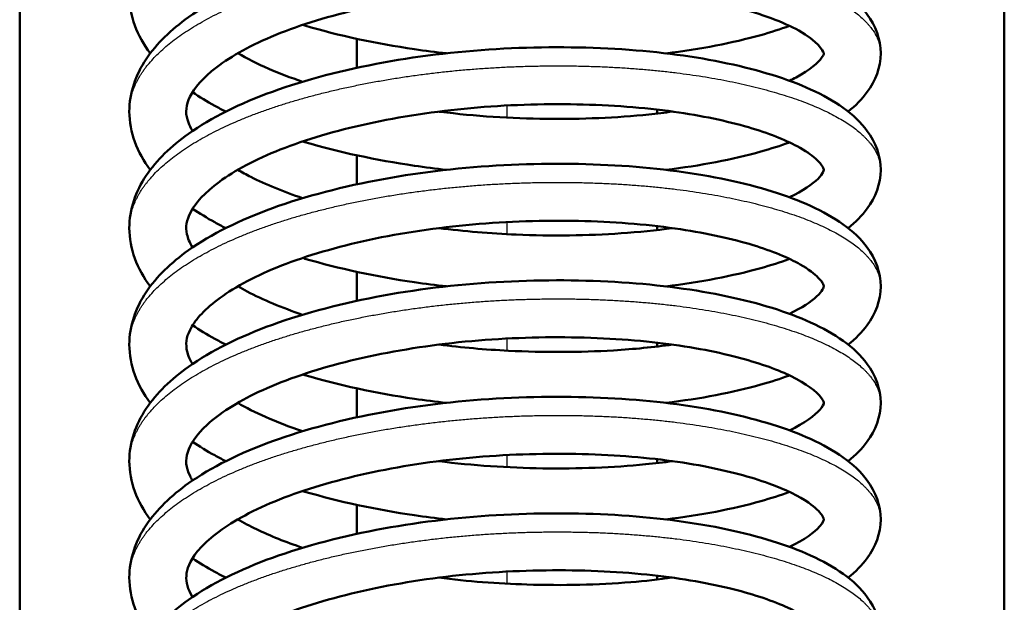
# Model space of a CAD drawing. Header units: millimetres. Extents: x 70 to 1011, y -602 to 1647.
# Tile 10 of 98: x 196 to 215, y 397 to 409. Entities that reach past the tile are written whole.
import ezdxf

# ---------------------------------------------------------------- set-up
doc = ezdxf.new("R2010")
doc.units = ezdxf.units.MM
doc.header["$LTSCALE"] = 0.75
doc.layers.add('Visible', color=7, linetype='Continuous', lineweight=50)
doc.layers.add('Visible Narrow', color=7, linetype='Continuous', lineweight=25)

msp = doc.modelspace()

# ---------------------------------------------------------------- linework, layer by layer
at = {"layer": 'Visible'}
for p, q in [((195.624, 349.32, 12.317), (195.624, 463.688, 12.317)), ((214.624, 349.32, 12.317), (214.624, 463.688, 12.317))]:
    msp.add_line(p, q, dxfattribs=at)
for points, knots in [([(198.142, 407.977, -5.943), (197.891, 408.311, -5.358), (197.739, 408.704, -4.747), (197.739, 409.455, -3.614), (197.859, 409.807, -3.071), (198.264, 410.413, -2.033), (198.543, 410.679, -1.526), (199.32, 411.23, -0.457), (199.871, 411.504, 0.095), (201.138, 411.963, 1.002), (201.873, 412.154, 1.366), (203.388, 412.43, 1.822), (204.183, 412.521, 1.931), (205.738, 412.601, 1.9), (206.518, 412.597, 1.763), (207.972, 412.501, 1.269), (208.666, 412.408, 0.908), (209.894, 412.147, 0.007), (210.441, 411.979, -0.546), (211.356, 411.562, -1.787), (211.732, 411.307, -2.495), (212.136, 410.758, -3.657), (212.239, 410.494, -4.118), (212.239, 409.955, -5.02), (212.137, 409.692, -5.478), (211.878, 409.339, -6.224), (211.754, 409.215, -6.518), (211.61, 409.101, -6.806)], [53.747789, 53.747789, 53.747789, 53.747789, 53.963185, 53.963185, 54.155597, 54.155597, 54.343585, 54.343585, 54.585266, 54.585266, 54.830911, 54.830911, 55.066932, 55.066932, 55.2981, 55.2981, 55.528488, 55.528488, 55.761742, 55.761742, 56.007665, 56.007665, 56.16571, 56.16571, 56.323072, 56.323072, 56.425187, 56.425187, 56.425187, 56.425187]), ([(198.142, 405.729, -5.101), (197.891, 406.063, -4.516), (197.739, 406.456, -3.905), (197.739, 407.207, -2.772), (197.859, 407.56, -2.229), (198.264, 408.165, -1.191), (198.543, 408.432, -0.684), (199.32, 408.983, 0.385), (199.871, 409.256, 0.937), (201.138, 409.716, 1.844), (201.873, 409.906, 2.208), (203.388, 410.182, 2.664), (204.183, 410.274, 2.773), (205.738, 410.354, 2.742), (206.518, 410.349, 2.605), (207.972, 410.254, 2.111), (208.666, 410.161, 1.75), (209.894, 409.9, 0.849), (210.441, 409.731, 0.296), (211.356, 409.314, -0.945), (211.732, 409.059, -1.653), (212.136, 408.511, -2.815), (212.239, 408.247, -3.276), (212.239, 407.707, -4.178), (212.137, 407.444, -4.636), (211.878, 407.092, -5.383), (211.754, 406.967, -5.676), (211.61, 406.853, -5.964)], [49.343007, 49.343007, 49.343007, 49.343007, 49.558403, 49.558403, 49.750815, 49.750815, 49.938802, 49.938802, 50.180483, 50.180483, 50.426129, 50.426129, 50.662149, 50.662149, 50.893318, 50.893318, 51.123705, 51.123705, 51.35696, 51.35696, 51.602883, 51.602883, 51.760928, 51.760928, 51.918289, 51.918289, 52.020404, 52.020404, 52.020404, 52.020404]), ([(210.478, 407.447, -7.06), (210.524, 407.469, -6.976), (210.568, 407.49, -6.891), (210.875, 407.653, -6.252), (211.039, 407.802, -5.641), (211.152, 407.965, -4.476), (211.142, 407.967, -3.918), (211.132, 408.018, -2.467), (211.018, 408.215, -1.546), (210.367, 408.576, -0.114), (209.943, 408.736, 0.47), (208.995, 408.979, 1.382), (208.481, 409.073, 1.746), (207.332, 409.206, 2.334), (206.675, 409.243, 2.55), (205.332, 409.242, 2.778), (204.629, 409.206, 2.788), (203.275, 409.053, 2.599), (202.607, 408.936, 2.397), (201.403, 408.641, 1.808), (200.85, 408.46, 1.414), (199.948, 408.063, 0.498), (199.582, 407.843, -0.032), (199.085, 407.427, -1.148), (198.944, 407.232, -1.747), (198.822, 406.918, -2.97), (198.821, 406.796, -3.604), (198.898, 406.59, -4.418), (198.924, 406.536, -4.613), (198.96, 406.479, -4.807)], [44.9779, 44.9779, 44.9779, 44.9779, 45.007243, 45.007243, 45.196035, 45.196035, 45.361899, 45.361899, 45.631463, 45.631463, 45.845924, 45.845924, 46.032627, 46.032627, 46.235308, 46.235308, 46.441105, 46.441105, 46.64786, 46.64786, 46.852944, 46.852944, 47.051389, 47.051389, 47.240155, 47.240155, 47.431942, 47.431942, 47.493089, 47.493089, 47.493089, 47.493089]), ([(203.86, 407.977, -10.996), (203.651, 408, -10.969), (203.445, 408.026, -10.934), (202.497, 408.164, -10.733), (201.775, 408.32, -10.457), (201.113, 408.515, -10.079), (201.098, 408.519, -10.07), (201.084, 408.524, -10.062)], [57.3756095, 57.3756095, 57.3756095, 57.3756095, 57.4385946, 57.4385946, 57.6692851, 57.6692851, 57.6745637, 57.6745637, 57.6745637, 57.6745637]), ([(210.478, 408.506, -8.495), (210.303, 408.442, -8.695), (210.118, 408.383, -8.886), (209.385, 408.177, -9.563), (208.76, 408.056, -9.987), (208.09, 407.976, -10.31)], [56.6368593, 56.6368593, 56.6368593, 56.6368593, 56.7184026, 56.7184026, 56.9422536, 56.9422536, 56.9422536, 56.9422536]), ([(198.142, 403.482, -4.259), (197.891, 403.816, -3.674), (197.739, 404.209, -3.063), (197.739, 404.96, -1.93), (197.859, 405.312, -1.387), (198.264, 405.918, -0.349), (198.543, 406.185, 0.158), (199.32, 406.735, 1.227), (199.871, 407.009, 1.779), (201.138, 407.468, 2.686), (201.873, 407.659, 3.05), (203.388, 407.935, 3.506), (204.183, 408.026, 3.615), (205.738, 408.106, 3.584), (206.518, 408.102, 3.447), (207.972, 408.006, 2.953), (208.666, 407.913, 2.592), (209.894, 407.652, 1.691), (210.441, 407.484, 1.138), (211.356, 407.067, -0.103), (211.732, 406.812, -0.811), (212.136, 406.263, -1.973), (212.239, 406, -2.434), (212.239, 405.46, -3.336), (212.137, 405.197, -3.794), (211.878, 404.844, -4.541), (211.754, 404.72, -4.834), (211.61, 404.606, -5.122)], [44.938225, 44.938225, 44.938225, 44.938225, 45.15362, 45.15362, 45.346033, 45.346033, 45.53402, 45.53402, 45.775701, 45.775701, 46.021347, 46.021347, 46.257367, 46.257367, 46.488535, 46.488535, 46.718923, 46.718923, 46.952177, 46.952177, 47.1981, 47.1981, 47.356145, 47.356145, 47.513507, 47.513507, 47.615622, 47.615622, 47.615622, 47.615622]), ([(199.833, 407.977, -7.736), (200.011, 407.874, -7.987), (200.211, 407.773, -8.224), (200.63, 407.591, -8.642), (200.85, 407.507, -8.83), (201.083, 407.429, -9.001)], [43.7055597, 43.7055597, 43.7055597, 43.7055597, 43.8020567, 43.8020567, 43.8915084, 43.8915084, 43.8915084, 43.8915084]), ([(199.601, 406.853, -8.08), (199.528, 406.889, -8.007), (199.457, 406.927, -7.933), (199.237, 407.048, -7.693), (199.094, 407.135, -7.52), (198.96, 407.226, -7.343)], [53.465088, 53.465088, 53.465088, 53.465088, 53.4978485, 53.4978485, 53.5695232, 53.5695232, 53.5695232, 53.5695232]), ([(210.478, 405.199, -6.217), (210.74, 405.324, -5.739), (210.928, 405.455, -5.216), (211.134, 405.665, -4.12), (211.138, 405.715, -3.535), (211.139, 405.743, -2.253), (211.136, 405.808, -1.534), (210.899, 406.019, -0.512), (210.78, 406.101, -0.172), (210.391, 406.311, 0.657), (210.068, 406.439, 1.129), (209.272, 406.67, 1.994), (208.779, 406.775, 2.386), (207.669, 406.93, 3.033), (207.031, 406.979, 3.284), (205.71, 407.005, 3.584), (205.01, 406.982, 3.633), (203.647, 406.858, 3.521), (202.965, 406.755, 3.357), (201.722, 406.484, 2.838), (201.142, 406.313, 2.476), (200.175, 405.931, 1.612), (199.771, 405.715, 1.103), (199.195, 405.293, 0.012), (199.012, 405.084, -0.58), (198.837, 404.751, -1.776), (198.822, 404.627, -2.387), (198.868, 404.41, -3.317), (198.901, 404.325, -3.646), (198.959, 404.231, -3.967)], [49.004918, 49.004918, 49.004918, 49.004918, 49.172052, 49.172052, 49.345171, 49.345171, 49.556655, 49.556655, 49.666274, 49.666274, 49.838382, 49.838382, 50.025545, 50.025545, 50.226717, 50.226717, 50.431903, 50.431903, 50.638804, 50.638804, 50.844329, 50.844329, 51.044236, 51.044236, 51.23527, 51.23527, 51.420427, 51.420427, 51.522097, 51.522097, 51.522097, 51.522097]), ([(203.71, 406.853, -10.11), (203.72, 406.851, -10.112), (203.731, 406.85, -10.114), (204.409, 406.765, -10.231), (205.108, 406.72, -10.244), (206.468, 406.704, -10.06), (207.145, 406.733, -9.86), (207.919, 406.814, -9.491), (208.07, 406.832, -9.411), (208.219, 406.853, -9.326)], [44.1838915, 44.1838915, 44.1838915, 44.1838915, 44.1870397, 44.1870397, 44.3919539, 44.3919539, 44.5985943, 44.5985943, 44.6501225, 44.6501225, 44.6501225, 44.6501225]), ([(203.86, 405.729, -10.154), (203.651, 405.752, -10.127), (203.445, 405.778, -10.092), (202.497, 405.917, -9.891), (201.775, 406.072, -9.615), (201.113, 406.268, -9.237), (201.098, 406.272, -9.228), (201.083, 406.277, -9.219)], [52.9708271, 52.9708271, 52.9708271, 52.9708271, 53.0338122, 53.0338122, 53.2645026, 53.2645026, 53.269844, 53.269844, 53.269844, 53.269844]), ([(210.479, 406.259, -7.653), (210.304, 406.195, -7.853), (210.118, 406.135, -8.044), (209.385, 405.929, -8.721), (208.76, 405.809, -9.145), (208.09, 405.729, -9.468)], [52.2320428, 52.2320428, 52.2320428, 52.2320428, 52.3136201, 52.3136201, 52.5374712, 52.5374712, 52.5374712, 52.5374712]), ([(198.142, 401.234, -3.417), (197.891, 401.569, -2.832), (197.739, 401.961, -2.221), (197.739, 402.712, -1.088), (197.859, 403.065, -0.545), (198.264, 403.671, 0.493), (198.543, 403.937, 1), (199.32, 404.488, 2.069), (199.871, 404.761, 2.621), (201.138, 405.221, 3.528), (201.873, 405.411, 3.892), (203.388, 405.688, 4.348), (204.183, 405.779, 4.457), (205.738, 405.859, 4.426), (206.518, 405.854, 4.289), (207.972, 405.759, 3.795), (208.666, 405.666, 3.434), (209.894, 405.405, 2.533), (210.441, 405.236, 1.979), (211.356, 404.819, 0.739), (211.732, 404.564, 0.031), (212.136, 404.016, -1.131), (212.239, 403.752, -1.592), (212.239, 403.212, -2.494), (212.137, 402.949, -2.952), (211.878, 402.597, -3.699), (211.754, 402.472, -3.992), (211.61, 402.358, -4.28)], [40.533442, 40.533442, 40.533442, 40.533442, 40.748838, 40.748838, 40.94125, 40.94125, 41.129238, 41.129238, 41.370919, 41.370919, 41.616564, 41.616564, 41.852585, 41.852585, 42.083753, 42.083753, 42.31414, 42.31414, 42.547395, 42.547395, 42.793318, 42.793318, 42.951363, 42.951363, 43.108724, 43.108724, 43.21084, 43.21084, 43.21084, 43.21084]), ([(199.832, 405.729, -6.894), (199.912, 405.683, -7.007), (199.996, 405.637, -7.116), (200.373, 405.446, -7.57), (200.711, 405.307, -7.886), (201.083, 405.182, -8.16)], [47.7321254, 47.7321254, 47.7321254, 47.7321254, 47.7755219, 47.7755219, 47.9183006, 47.9183006, 47.9183006, 47.9183006]), ([(199.601, 404.605, -7.238), (199.528, 404.642, -7.165), (199.457, 404.679, -7.091), (199.237, 404.801, -6.85), (199.094, 404.888, -6.678), (198.96, 404.979, -6.5)], [49.0603056, 49.0603056, 49.0603056, 49.0603056, 49.0930661, 49.0930661, 49.1648123, 49.1648123, 49.1648123, 49.1648123]), ([(210.478, 402.952, -5.375), (210.718, 403.067, -4.935), (210.897, 403.186, -4.457), (211.123, 403.398, -3.406), (211.137, 403.463, -2.813), (211.14, 403.494, -1.577), (211.149, 403.528, -0.914), (210.963, 403.721, 0.114), (210.846, 403.813, 0.502), (210.461, 404.032, 1.381), (210.149, 404.163, 1.862), (209.376, 404.398, 2.741), (208.897, 404.504, 3.14), (207.809, 404.668, 3.809), (207.179, 404.722, 4.074), (205.869, 404.759, 4.404), (205.172, 404.742, 4.47), (203.806, 404.631, 4.391), (203.12, 404.534, 4.243), (201.861, 404.273, 3.754), (201.27, 404.107, 3.407), (200.278, 403.732, 2.566), (199.858, 403.517, 2.066), (199.249, 403.094, 0.988), (199.047, 402.881, 0.399), (198.847, 402.539, -0.788), (198.825, 402.412, -1.393), (198.858, 402.189, -2.372), (198.892, 402.092, -2.753), (198.959, 401.984, -3.124)], [53.033329, 53.033329, 53.033329, 53.033329, 53.186945, 53.186945, 53.362256, 53.362256, 53.557898, 53.557898, 53.680841, 53.680841, 53.853305, 53.853305, 54.038911, 54.038911, 54.239488, 54.239488, 54.44437, 54.44437, 54.651313, 54.651313, 54.85699, 54.85699, 55.057467, 55.057467, 55.249433, 55.249433, 55.433022, 55.433022, 55.550583, 55.550583, 55.550583, 55.550583]), ([(203.711, 404.605, -9.268), (204.202, 404.543, -9.355), (204.708, 404.501, -9.387), (205.893, 404.451, -9.33), (206.584, 404.46, -9.189), (207.569, 404.528, -8.823), (207.902, 404.562, -8.666), (208.218, 404.606, -8.484)], [48.2109205, 48.2109205, 48.2109205, 48.2109205, 48.3609453, 48.3609453, 48.5672027, 48.5672027, 48.6767807, 48.6767807, 48.6767807, 48.6767807]), ([(203.86, 403.482, -9.312), (203.651, 403.505, -9.285), (203.445, 403.531, -9.25), (202.497, 403.669, -9.049), (201.775, 403.825, -8.773), (201.113, 404.02, -8.395), (201.098, 404.025, -8.386), (201.083, 404.029, -8.377)], [48.5660447, 48.5660447, 48.5660447, 48.5660447, 48.6290298, 48.6290298, 48.8597202, 48.8597202, 48.8650795, 48.8650795, 48.8650795, 48.8650795]), ([(210.478, 404.011, -6.811), (210.303, 403.947, -7.011), (210.118, 403.888, -7.202), (209.385, 403.682, -7.879), (208.76, 403.561, -8.303), (208.09, 403.481, -8.626)], [47.8272838, 47.8272838, 47.8272838, 47.8272838, 47.9088377, 47.9088377, 48.1326887, 48.1326887, 48.1326887, 48.1326887]), ([(198.142, 398.987, -2.575), (197.891, 399.321, -1.99), (197.739, 399.714, -1.379), (197.739, 400.465, -0.246), (197.859, 400.817, 0.297), (198.264, 401.423, 1.335), (198.543, 401.69, 1.842), (199.32, 402.24, 2.911), (199.871, 402.514, 3.463), (201.138, 402.973, 4.37), (201.873, 403.164, 4.734), (203.388, 403.44, 5.19), (204.183, 403.531, 5.299), (205.738, 403.611, 5.268), (206.518, 403.607, 5.131), (207.972, 403.511, 4.637), (208.666, 403.418, 4.276), (209.894, 403.157, 3.375), (210.441, 402.989, 2.821), (211.356, 402.572, 1.581), (211.732, 402.317, 0.873), (212.136, 401.769, -0.289), (212.239, 401.505, -0.75), (212.239, 400.965, -1.652), (212.137, 400.702, -2.11), (211.878, 400.349, -2.857), (211.754, 400.225, -3.15), (211.61, 400.111, -3.438)], [36.12866, 36.12866, 36.12866, 36.12866, 36.344055, 36.344055, 36.536468, 36.536468, 36.724455, 36.724455, 36.966136, 36.966136, 37.211782, 37.211782, 37.447802, 37.447802, 37.67897, 37.67897, 37.909358, 37.909358, 38.142613, 38.142613, 38.388535, 38.388535, 38.54658, 38.54658, 38.703942, 38.703942, 38.806057, 38.806057, 38.806057, 38.806057]), ([(199.832, 403.482, -6.052), (199.89, 403.448, -6.134), (199.95, 403.415, -6.213), (200.317, 403.222, -6.675), (200.681, 403.069, -7.022), (201.083, 402.934, -7.318)], [51.7604895, 51.7604895, 51.7604895, 51.7604895, 51.7919656, 51.7919656, 51.9466936, 51.9466936, 51.9466936, 51.9466936]), ([(199.601, 402.358, -6.396), (199.528, 402.395, -6.324), (199.457, 402.432, -6.249), (199.237, 402.554, -6.008), (199.093, 402.641, -5.836), (198.959, 402.732, -5.658)], [44.6555232, 44.6555232, 44.6555232, 44.6555232, 44.6882837, 44.6882837, 44.7600572, 44.7600572, 44.7600572, 44.7600572]), ([(210.478, 400.704, -4.534), (210.514, 400.721, -4.469), (210.548, 400.738, -4.404), (210.854, 400.896, -3.786), (211.027, 401.047, -3.176), (211.151, 401.218, -2.008), (211.141, 401.224, -1.448), (211.136, 401.256, -0.439), (211.123, 401.302, 0.019), (210.946, 401.498, 1.114), (210.712, 401.664, 1.749), (210.088, 401.936, 2.788), (209.723, 402.055, 3.226), (208.84, 402.268, 4.028), (208.297, 402.359, 4.387), (207.106, 402.479, 4.943), (206.44, 402.507, 5.136), (205.087, 402.49, 5.315), (204.384, 402.443, 5.3), (203.039, 402.273, 5.062), (202.381, 402.147, 4.836), (201.205, 401.838, 4.203), (200.67, 401.65, 3.789), (199.812, 401.245, 2.841), (199.471, 401.023, 2.3), (199.025, 400.614, 1.169), (198.91, 400.429, 0.569), (198.818, 400.124, -0.679), (198.826, 399.997, -1.338), (198.925, 399.796, -2.076), (198.941, 399.767, -2.179), (198.96, 399.736, -2.281)], [57.062554, 57.062554, 57.062554, 57.062554, 57.085182, 57.085182, 57.274651, 57.274651, 57.441183, 57.441183, 57.577471, 57.577471, 57.779209, 57.779209, 57.950276, 57.950276, 58.142844, 58.142844, 58.346018, 58.346018, 58.552161, 58.552161, 58.758793, 58.758793, 58.963524, 58.963524, 59.160935, 59.160935, 59.348243, 59.348243, 59.547282, 59.547282, 59.579679, 59.579679, 59.579679, 59.579679]), ([(203.71, 402.358, -8.426), (204.153, 402.302, -8.504), (204.607, 402.262, -8.539), (205.743, 402.205, -8.509), (206.437, 402.208, -8.384), (207.477, 402.271, -8.024), (207.858, 402.308, -7.849), (208.217, 402.358, -7.642)], [52.2392227, 52.2392227, 52.2392227, 52.2392227, 52.3743872, 52.3743872, 52.5805054, 52.5805054, 52.7051018, 52.7051018, 52.7051018, 52.7051018]), ([(203.86, 401.234, -8.47), (203.651, 401.257, -8.443), (203.445, 401.283, -8.409), (202.497, 401.422, -8.207), (201.775, 401.577, -7.931), (201.113, 401.773, -7.553), (201.099, 401.777, -7.544), (201.084, 401.781, -7.536)], [44.1612622, 44.1612622, 44.1612622, 44.1612622, 44.2242473, 44.2242473, 44.4549378, 44.4549378, 44.4601905, 44.4601905, 44.4601905, 44.4601905]), ([(210.479, 401.764, -5.969), (210.304, 401.7, -6.169), (210.118, 401.64, -6.36), (209.385, 401.435, -7.037), (208.76, 401.314, -7.462), (208.09, 401.234, -7.784)], [43.4224966, 43.4224966, 43.4224966, 43.4224966, 43.5040553, 43.5040553, 43.7279063, 43.7279063, 43.7279063, 43.7279063]), ([(198.142, 396.739, -1.733), (197.891, 397.074, -1.148), (197.739, 397.466, -0.537), (197.739, 398.217, 0.596), (197.859, 398.57, 1.139), (198.264, 399.176, 2.177), (198.543, 399.442, 2.684), (199.32, 399.993, 3.753), (199.871, 400.266, 4.305), (201.138, 400.726, 5.212), (201.873, 400.916, 5.576), (203.388, 401.193, 6.032), (204.183, 401.284, 6.141), (205.738, 401.364, 6.11), (206.518, 401.359, 5.973), (207.972, 401.264, 5.479), (208.666, 401.171, 5.118), (209.894, 400.91, 4.217), (210.441, 400.741, 3.663), (211.356, 400.324, 2.423), (211.732, 400.069, 1.715), (212.136, 399.521, 0.553), (212.239, 399.257, 0.092), (212.239, 398.717, -0.81), (212.137, 398.454, -1.268), (211.878, 398.102, -2.015), (211.754, 397.977, -2.308), (211.61, 397.863, -2.596)], [31.723877, 31.723877, 31.723877, 31.723877, 31.939273, 31.939273, 32.131685, 32.131685, 32.319673, 32.319673, 32.561354, 32.561354, 32.806999, 32.806999, 33.04302, 33.04302, 33.274188, 33.274188, 33.504576, 33.504576, 33.73783, 33.73783, 33.983753, 33.983753, 34.141798, 34.141798, 34.299159, 34.299159, 34.401275, 34.401275, 34.401275, 34.401275]), ([(199.832, 401.234, -5.21), (199.993, 401.141, -5.437), (200.172, 401.05, -5.652), (200.585, 400.866, -6.077), (200.826, 400.773, -6.286), (201.083, 400.687, -6.475)], [55.7900075, 55.7900075, 55.7900075, 55.7900075, 55.8775451, 55.8775451, 55.9761469, 55.9761469, 55.9761469, 55.9761469]), ([(199.601, 400.11, -5.554), (199.528, 400.147, -5.482), (199.457, 400.185, -5.407), (199.237, 400.306, -5.167), (199.094, 400.393, -4.995), (198.96, 400.484, -4.817)], [40.2507408, 40.2507408, 40.2507408, 40.2507408, 40.2835012, 40.2835012, 40.3551782, 40.3551782, 40.3551782, 40.3551782]), ([(210.479, 398.457, -3.692), (210.768, 398.595, -3.163), (210.967, 398.743, -2.576), (211.144, 398.945, -1.421), (211.139, 398.976, -0.847), (211.138, 398.997, 0.122), (211.138, 399.018, 0.525), (211.061, 399.131, 1.339), (210.976, 399.219, 1.753), (210.668, 399.432, 2.663), (210.405, 399.563, 3.154), (209.731, 399.806, 4.066), (209.302, 399.92, 4.489), (208.303, 400.111, 5.226), (207.711, 400.183, 5.538), (206.449, 400.26, 5.977), (205.76, 400.263, 6.103), (204.39, 400.196, 6.143), (203.691, 400.122, 6.055), (202.386, 399.901, 5.679), (201.761, 399.752, 5.386), (200.675, 399.405, 4.635), (200.199, 399.2, 4.168), (199.474, 398.779, 3.142), (199.208, 398.558, 2.574), (198.902, 398.181, 1.411), (198.848, 398.029, 0.809), (198.832, 397.774, -0.339), (198.861, 397.642, -0.897), (198.959, 397.488, -1.432)], [61.091534, 61.091534, 61.091534, 61.091534, 61.276908, 61.276908, 61.447132, 61.447132, 61.567474, 61.567474, 61.694897, 61.694897, 61.862724, 61.862724, 62.042829, 62.042829, 62.239557, 62.239557, 62.444422, 62.444422, 62.651262, 62.651262, 62.857365, 62.857365, 63.06077, 63.06077, 63.254769, 63.254769, 63.438699, 63.438699, 63.607753, 63.607753, 63.607753, 63.607753]), ([(203.71, 400.11, -7.585), (204.365, 400.027, -7.701), (205.051, 399.981, -7.718), (206.399, 399.96, -7.551), (207.078, 399.987, -7.357), (207.877, 400.066, -6.987), (208.049, 400.087, -6.898), (208.218, 400.11, -6.8)], [56.2685858, 56.2685858, 56.2685858, 56.2685858, 56.4696028, 56.4696028, 56.6762062, 56.6762062, 56.7346436, 56.7346436, 56.7346436, 56.7346436]), ([(203.86, 398.987, -7.628), (203.651, 399.01, -7.601), (203.445, 399.036, -7.567), (202.497, 399.174, -7.365), (201.775, 399.33, -7.089), (201.113, 399.525, -6.711), (201.098, 399.53, -6.702), (201.083, 399.534, -6.693)], [39.7564798, 39.7564798, 39.7564798, 39.7564798, 39.8194649, 39.8194649, 40.0501554, 40.0501554, 40.055512, 40.055512, 40.055512, 40.055512]), ([(210.478, 399.516, -5.127), (210.303, 399.452, -5.327), (210.118, 399.393, -5.519), (209.385, 399.187, -6.195), (208.76, 399.066, -6.62), (208.09, 398.986, -6.942)], [39.0177646, 39.0177646, 39.0177646, 39.0177646, 39.0992729, 39.0992729, 39.3231239, 39.3231239, 39.3231239, 39.3231239]), ([(202.128, 398.707, -79.943), (202.128, 398.837, -79.956), (202.128, 398.967, -79.969), (202.128, 399.154, -79.986), (202.128, 399.21, -79.992), (202.128, 399.267, -79.997)], [112.12198663, 112.12198663, 112.12198663, 112.12198663, 112.16120512, 112.16120512, 112.17823418, 112.17823418, 112.17823418, 112.17823418]), ([(198.142, 394.492, -0.891), (197.891, 394.826, -0.306), (197.739, 395.219, 0.305), (197.739, 395.97, 1.438), (197.859, 396.323, 1.981), (198.264, 396.928, 3.019), (198.543, 397.195, 3.526), (199.32, 397.745, 4.595), (199.871, 398.019, 5.147), (201.138, 398.478, 6.054), (201.873, 398.669, 6.418), (203.388, 398.945, 6.874), (204.183, 399.036, 6.983), (205.738, 399.116, 6.952), (206.518, 399.112, 6.815), (207.972, 399.016, 6.321), (208.666, 398.923, 5.96), (209.894, 398.662, 5.059), (210.441, 398.494, 4.505), (211.356, 398.077, 3.265), (211.732, 397.822, 2.557), (212.136, 397.274, 1.395), (212.239, 397.01, 0.934), (212.239, 396.47, 0.032), (212.137, 396.207, -0.426), (211.878, 395.854, -1.173), (211.754, 395.73, -1.466), (211.61, 395.616, -1.754)], [27.319095, 27.319095, 27.319095, 27.319095, 27.53449, 27.53449, 27.726903, 27.726903, 27.91489, 27.91489, 28.156571, 28.156571, 28.402217, 28.402217, 28.638237, 28.638237, 28.869405, 28.869405, 29.099793, 29.099793, 29.333048, 29.333048, 29.57897, 29.57897, 29.737016, 29.737016, 29.894377, 29.894377, 29.996492, 29.996492, 29.996492, 29.996492]), ([(199.832, 398.987, -4.368), (199.944, 398.922, -4.526), (200.065, 398.858, -4.679), (200.457, 398.669, -5.121), (200.757, 398.549, -5.394), (201.083, 398.439, -5.634)], [59.8187166, 59.8187166, 59.8187166, 59.8187166, 59.8798003, 59.8798003, 60.0049683, 60.0049683, 60.0049683, 60.0049683]), ([(199.601, 397.863, -4.713), (199.528, 397.9, -4.64), (199.457, 397.937, -4.565), (199.236, 398.059, -4.324), (199.093, 398.146, -4.152), (198.959, 398.237, -3.974)], [35.8459583, 35.8459583, 35.8459583, 35.8459583, 35.8787188, 35.8787188, 35.9505529, 35.9505529, 35.9505529, 35.9505529]), ([(210.478, 396.21, -2.85), (210.596, 396.266, -2.634), (210.7, 396.322, -2.411), (210.997, 396.512, -1.623), (211.101, 396.643, -1.015), (211.15, 396.747, 0.14), (211.148, 396.729, 0.692), (211.12, 396.798, 1.623), (211.086, 396.856, 2.007), (210.892, 397.042, 2.933), (210.683, 397.179, 3.472), (210.107, 397.435, 4.448), (209.737, 397.557, 4.897), (208.847, 397.771, 5.707), (208.306, 397.863, 6.065), (207.118, 397.984, 6.623), (206.451, 398.012, 6.817), (205.099, 397.995, 6.999), (204.396, 397.95, 6.985), (203.051, 397.78, 6.749), (202.392, 397.654, 6.524), (201.214, 397.346, 5.893), (200.678, 397.159, 5.48), (199.819, 396.754, 4.534), (199.476, 396.532, 3.993), (199.028, 396.123, 2.863), (198.911, 395.937, 2.263), (198.818, 395.632, 1.016), (198.826, 395.505, 0.359), (198.923, 395.304, -0.383), (198.94, 395.273, -0.49), (198.96, 395.242, -0.597)], [65.120452, 65.120452, 65.120452, 65.120452, 65.195768, 65.195768, 65.379353, 65.379353, 65.544028, 65.544028, 65.65957, 65.65957, 65.833393, 65.833393, 66.007897, 66.007897, 66.200103, 66.200103, 66.403259, 66.403259, 66.609386, 66.609386, 66.816024, 66.816024, 67.020774, 67.020774, 67.218237, 67.218237, 67.405614, 67.405614, 67.604235, 67.604235, 67.638087, 67.638087, 67.638087, 67.638087]), ([(203.71, 397.863, -6.742), (204.267, 397.792, -6.841), (204.845, 397.748, -6.869), (206.097, 397.709, -6.771), (206.784, 397.724, -6.608), (207.693, 397.798, -6.238), (207.96, 397.828, -6.107), (208.217, 397.863, -5.959)], [60.2974577, 60.2974577, 60.2974577, 60.2974577, 60.4680262, 60.4680262, 60.6744423, 60.6744423, 60.763341, 60.763341, 60.763341, 60.763341])]:
    msp.add_open_spline(points, degree=3, knots=knots, dxfattribs=at)
for points in [[(202.128, 407.697, -80.239), (202.128, 407.883, -80.234), (202.128, 408.07, -80.227), (202.128, 408.257, -80.22)], [(207.928, 406.89, -80.26), (207.928, 406.865, -80.261), (207.928, 406.84, -80.261), (207.928, 406.816, -80.262)], [(202.128, 405.449, -80.276), (202.128, 405.636, -80.276), (202.128, 405.822, -80.275), (202.128, 406.009, -80.273)], [(207.928, 404.642, -80.271), (207.928, 404.618, -80.271), (207.928, 404.593, -80.271), (207.928, 404.569, -80.27)], [(202.128, 403.202, -80.24), (202.128, 403.388, -80.246), (202.128, 403.575, -80.251), (202.128, 403.762, -80.256)], [(207.928, 402.395, -80.209), (207.928, 402.37, -80.208), (207.928, 402.346, -80.207), (207.928, 402.321, -80.206)], [(202.128, 400.954, -80.13), (202.128, 401.141, -80.142), (202.128, 401.327, -80.154), (202.128, 401.514, -80.165)], [(207.928, 400.147, -80.072), (207.928, 400.123, -80.07), (207.928, 400.098, -80.068), (207.928, 400.073, -80.066)], [(207.928, 397.9, -79.855), (207.928, 397.875, -79.853), (207.928, 397.851, -79.85), (207.928, 397.826, -79.847)]]:
    msp.add_open_spline(points, degree=3, dxfattribs=at)
at = {"layer": 'Visible Narrow'}
for points, knots in [([(197.739, 406.853, -3.307), (197.739, 407.313, -2.253), (198.094, 407.751, -1.251), (198.822, 408.649, 0.805), (200.727, 409.248, 2.06), (202.633, 409.846, 3.314), (204.989, 409.958, 3.272), (207.345, 410.07, 3.23), (209.25, 409.697, 1.891), (211.156, 409.324, 0.552), (211.884, 408.65, -1.588), (212.239, 408.322, -2.631), (212.239, 407.977, -3.728)], [-0.51086957, -0.51086957, -0.51086957, -0.50869565, -0.50869565, -0.50434783, -0.50434783, -0.5, -0.5, -0.49565217, -0.49565217, -0.49130435, -0.49130435, -0.48913043, -0.48913043, -0.48913043]), ([(197.739, 404.605, -2.465), (197.739, 405.066, -1.411), (198.094, 405.504, -0.409), (198.822, 406.402, 1.647), (200.727, 407, 2.902), (202.633, 407.598, 4.156), (204.989, 407.711, 4.114), (207.345, 407.823, 4.072), (209.25, 407.45, 2.733), (211.156, 407.076, 1.394), (211.884, 406.403, -0.746), (212.239, 406.074, -1.789), (212.239, 405.729, -2.886)], [-0.55434783, -0.55434783, -0.55434783, -0.55217391, -0.55217391, -0.54782609, -0.54782609, -0.54347826, -0.54347826, -0.53913043, -0.53913043, -0.53478261, -0.53478261, -0.5326087, -0.5326087, -0.5326087]), ([(197.739, 402.358, -1.623), (197.739, 402.818, -0.569), (198.094, 403.256, 0.433), (198.822, 404.154, 2.489), (200.727, 404.753, 3.743), (202.633, 405.351, 4.998), (204.989, 405.463, 4.956), (207.345, 405.575, 4.914), (209.25, 405.202, 3.575), (211.156, 404.829, 2.236), (211.884, 404.155, 0.096), (212.239, 403.827, -0.947), (212.239, 403.482, -2.044)], [-0.59782609, -0.59782609, -0.59782609, -0.59565217, -0.59565217, -0.59130435, -0.59130435, -0.58695652, -0.58695652, -0.5826087, -0.5826087, -0.57826087, -0.57826087, -0.57608696, -0.57608696, -0.57608696]), ([(197.739, 400.11, -0.781), (197.739, 400.571, 0.273), (198.094, 401.009, 1.275), (198.822, 401.907, 3.331), (200.727, 402.505, 4.585), (202.633, 403.103, 5.84), (204.989, 403.216, 5.798), (207.345, 403.328, 5.756), (209.25, 402.955, 4.417), (211.156, 402.581, 3.078), (211.884, 401.908, 0.938), (212.239, 401.579, -0.105), (212.239, 401.234, -1.202)], [-0.64130435, -0.64130435, -0.64130435, -0.63913043, -0.63913043, -0.63478261, -0.63478261, -0.63043478, -0.63043478, -0.62608696, -0.62608696, -0.62173913, -0.62173913, -0.61956522, -0.61956522, -0.61956522]), ([(197.739, 397.863, 0.061), (197.739, 398.323, 1.115), (198.094, 398.761, 2.117), (198.822, 399.66, 4.173), (200.727, 400.258, 5.427), (202.633, 400.856, 6.682), (204.989, 400.968, 6.64), (207.345, 401.081, 6.598), (209.25, 400.707, 5.259), (211.156, 400.334, 3.92), (211.884, 399.66, 1.78), (212.239, 399.332, 0.737), (212.239, 398.987, -0.36)], [-0.68478261, -0.68478261, -0.68478261, -0.6826087, -0.6826087, -0.67826087, -0.67826087, -0.67391304, -0.67391304, -0.66956522, -0.66956522, -0.66521739, -0.66521739, -0.66304348, -0.66304348, -0.66304348]), ([(197.739, 395.615, 0.903), (197.739, 396.076, 1.957), (198.094, 396.514, 2.959), (198.822, 397.412, 5.015), (200.727, 398.01, 6.269), (202.633, 398.608, 7.524), (204.989, 398.721, 7.482), (207.345, 398.833, 7.44), (209.25, 398.46, 6.101), (211.156, 398.086, 4.762), (211.884, 397.413, 2.622), (212.239, 397.084, 1.579), (212.239, 396.739, 0.482)], [-0.72826087, -0.72826087, -0.72826087, -0.72608696, -0.72608696, -0.72173913, -0.72173913, -0.7173913, -0.7173913, -0.71304348, -0.71304348, -0.70869565, -0.70869565, -0.70652174, -0.70652174, -0.70652174])]:
    msp.add_rational_spline(points, [0.975528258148, 0.975528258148, 1, 0.951056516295, 1, 0.951056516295, 1, 0.951056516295, 1, 0.951056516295, 1, 0.975528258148, 0.975528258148], degree=2, knots=knots, dxfattribs=at)
for points in [[(205.028, 406.736, -77.375), (205.028, 406.814, -77.373), (205.028, 406.892, -77.372), (205.028, 406.97, -77.37)], [(205.028, 404.488, -77.378), (205.028, 404.566, -77.379), (205.028, 404.644, -77.38), (205.028, 404.722, -77.381)], [(205.028, 402.241, -77.304), (205.028, 402.319, -77.308), (205.028, 402.397, -77.312), (205.028, 402.474, -77.316)], [(205.028, 399.994, -77.153), (205.028, 400.072, -77.16), (205.028, 400.149, -77.166), (205.028, 400.227, -77.173)], [(205.028, 397.746, -76.922), (205.028, 397.824, -76.932), (205.028, 397.902, -76.941), (205.028, 397.979, -76.95)]]:
    msp.add_open_spline(points, degree=3, dxfattribs=at)

doc.saveas('drawing.dxf')
